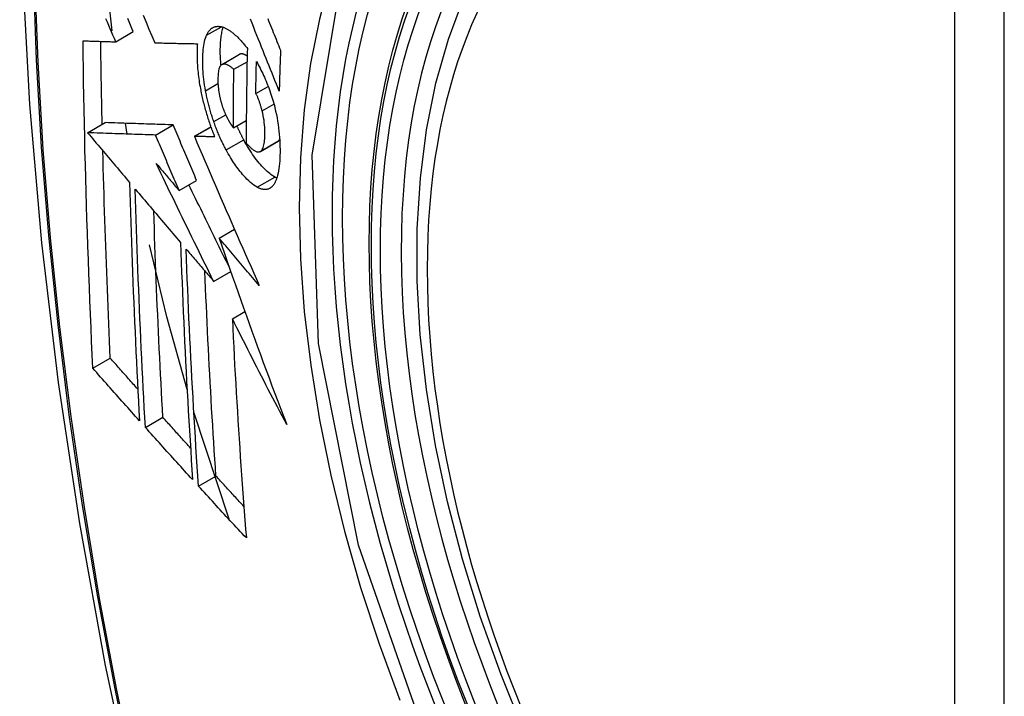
# Model space of a CAD drawing. Header units: inches. Extents: x 18 to 388, y 34 to 188.
# Tile 121 of 159: x 352.733 to 353.063, y 164.759 to 164.985. Entities that reach past the tile are written whole.
import ezdxf

# ---------------------------------------------------------------- set-up
doc = ezdxf.new("R2010")
doc.units = ezdxf.units.IN
doc.header["$MEASUREMENT"] = 0
doc.layers.add('Visible Edges(ANSI)', color=7, linetype='Continuous', lineweight=25)
doc.layers.add('Visible Tangent Edges(ANSI)', color=7, linetype='Continuous', lineweight=25)

msp = doc.modelspace()

# ---------------------------------------------------------------- linework, layer by layer
at = {"layer": 'Visible Edges(ANSI)'}
for p, q in [((352.76406, 164.9817), (352.76175, 165.00385)), ((352.7653, 164.97808), (352.7712, 164.98149)), ((352.7784, 164.97774), (352.77851, 164.97773)), ((352.80083, 164.97044), (352.80673, 164.97385)), ((352.8049, 164.96885), (352.80933, 164.97141)), ((352.81226, 164.96075), (352.81641, 164.96315)), ((352.75587, 164.94759), (352.76177, 164.95099)), ((352.76177, 164.95099), (352.76177, 164.95099)), ((352.76917, 164.94713), (352.76855, 164.95076)), ((352.77868, 164.94681), (352.78457, 164.95022)), ((352.79166, 164.9464), (352.79718, 164.94959)), ((352.80476, 164.94924), (352.80907, 164.95172)), ((352.75588, 164.94759), (352.75587, 164.94759)), ((352.79182, 164.9464), (352.79166, 164.9464)), ((352.81376, 164.94133), (352.81966, 164.94473)), ((352.81966, 164.94473), (352.81971, 164.94476)), ((352.78654, 164.92822), (352.79243, 164.93162)), ((352.8, 164.91228), (352.80511, 164.91524)), ((352.79812, 164.89779), (352.80386, 164.90111)), ((352.80441, 164.8852), (352.80862, 164.88763)), ((352.75763, 164.86865), (352.76349, 164.87204)), ((352.80328, 164.81803), (352.79148, 164.85399)), ((352.77525, 164.84884), (352.7811, 164.85222)), ((352.79305, 164.82916), (352.79889, 164.83253))]:
    msp.add_line(p, q, dxfattribs=at)
at = {"layer": 'Visible Edges(ANSI)', "flags": 128}
for points in [[(352.78715, 165.38019), (352.77431, 165.34214), (352.76325, 165.30296), (352.75395, 165.26272), (352.74639, 165.2215), (352.74055, 165.17936), (352.7364, 165.13636), (352.73393, 165.09257), (352.73311, 165.04804), (352.73392, 165.00284), (352.73635, 164.95704), (352.74037, 164.91068), (352.74597, 164.86385), (352.75311, 164.8166), (352.76179, 164.769), (352.77199, 164.72112), (352.78366, 164.67303)], [(352.90209, 164.74706), (352.89436, 164.76621), (352.8875, 164.78545), (352.88155, 164.80469), (352.87655, 164.82383), (352.87251, 164.84281), (352.86946, 164.86153), (352.86741, 164.87992), (352.86638, 164.8979), (352.86638, 164.91539), (352.86742, 164.93232), (352.8695, 164.94861), (352.87263, 164.9642), (352.87682, 164.97901), (352.88205, 164.99298), (352.88832, 165.00603), (352.89562, 165.01808), (352.90393, 165.02906), (352.91323, 165.0389), (352.92345, 165.0475), (352.93453, 165.05481)], [(352.7653, 164.97808), (352.76484, 164.97918), (352.76437, 164.98028), (352.76391, 164.98138), (352.76344, 164.98248), (352.76297, 164.98358), (352.76251, 164.98468), (352.76204, 164.98578)], [(352.7712, 164.98149), (352.77074, 164.98259), (352.77027, 164.98369), (352.7698, 164.98479), (352.76934, 164.98589)], [(352.7745, 164.98703), (352.77548, 164.98469), (352.77645, 164.98236), (352.77743, 164.98005), (352.7784, 164.97774)], [(352.82012, 164.96153), (352.81964, 164.96272), (352.81916, 164.96392), (352.81867, 164.96513), (352.81819, 164.96634), (352.8177, 164.96755), (352.81721, 164.96877), (352.81672, 164.97), (352.81623, 164.97124), (352.81573, 164.97248), (352.81522, 164.97374), (352.81472, 164.97501), (352.8142, 164.97629), (352.81369, 164.97758), (352.81316, 164.97889), (352.81263, 164.98022), (352.8121, 164.98156), (352.81155, 164.98291), (352.811, 164.98429), (352.81045, 164.98569)], [(352.81625, 164.98586), (352.81657, 164.98508), (352.81688, 164.98431), (352.81719, 164.98353), (352.81751, 164.98276), (352.81782, 164.982), (352.81813, 164.98123), (352.81843, 164.98047), (352.81874, 164.97971), (352.81905, 164.97896), (352.81935, 164.9782), (352.81965, 164.97745), (352.81996, 164.97671), (352.82026, 164.97596), (352.82056, 164.97522)], [(352.79577, 164.98028), (352.79588, 164.9805), (352.79599, 164.98071), (352.7961, 164.98091), (352.79621, 164.98111), (352.79633, 164.9813), (352.79645, 164.98148), (352.79657, 164.98165), (352.7967, 164.98181), (352.79683, 164.98196), (352.79697, 164.98211), (352.7971, 164.98225), (352.79724, 164.98238), (352.79739, 164.9825), (352.79753, 164.98261), (352.79768, 164.98271), (352.79784, 164.98281), (352.79799, 164.98289), (352.79815, 164.98297), (352.79831, 164.98304), (352.79847, 164.9831), (352.79863, 164.98315), (352.7988, 164.98319), (352.79897, 164.98322), (352.79914, 164.98325)], [(352.79914, 164.98325), (352.79933, 164.98326), (352.79951, 164.98327), (352.7997, 164.98327), (352.79989, 164.98326), (352.80007, 164.98325), (352.80026, 164.98322), (352.80046, 164.98319), (352.80065, 164.98316), (352.80084, 164.98311), (352.80104, 164.98306), (352.80124, 164.98299), (352.80143, 164.98293), (352.80163, 164.98285), (352.80183, 164.98277), (352.80204, 164.98268), (352.80224, 164.98258), (352.80244, 164.98247), (352.80265, 164.98236), (352.80286, 164.98224), (352.80306, 164.98212), (352.80327, 164.98199), (352.80348, 164.98185), (352.80369, 164.98171), (352.8039, 164.98155)], [(352.80059, 164.97026), (352.80053, 164.9709), (352.80049, 164.97153), (352.80045, 164.97215), (352.80041, 164.97276), (352.80039, 164.97337), (352.80037, 164.97397), (352.80036, 164.97457), (352.80036, 164.97515), (352.80037, 164.97573), (352.80038, 164.97629), (352.8004, 164.97685), (352.80042, 164.97739), (352.80045, 164.97793), (352.80049, 164.97846), (352.80054, 164.97897), (352.8006, 164.97947), (352.80067, 164.97996), (352.80074, 164.98044), (352.80082, 164.9809), (352.80091, 164.98134), (352.80101, 164.98177), (352.80112, 164.98218), (352.80124, 164.98257), (352.80137, 164.98295)], [(352.79543, 164.96165), (352.79526, 164.96261), (352.7951, 164.96356), (352.79496, 164.9645), (352.79484, 164.96543), (352.79474, 164.96635), (352.79466, 164.96726), (352.79459, 164.96815), (352.79453, 164.96903), (352.79449, 164.9699), (352.79447, 164.97075), (352.79446, 164.97159), (352.79447, 164.97241), (352.79449, 164.9732), (352.79452, 164.97398), (352.79457, 164.97473), (352.79464, 164.97547), (352.79472, 164.97618), (352.79481, 164.97686), (352.79493, 164.97751), (352.79506, 164.97814), (352.79521, 164.97872), (352.79538, 164.97928), (352.79557, 164.9798), (352.79577, 164.98028)], [(352.8039, 164.98155), (352.80413, 164.98138), (352.80436, 164.98121), (352.80459, 164.98103), (352.80482, 164.98084), (352.80505, 164.98064), (352.80528, 164.98044), (352.80551, 164.98024), (352.80574, 164.98003), (352.80597, 164.97981), (352.8062, 164.97958), (352.80643, 164.97935), (352.80666, 164.97912), (352.80689, 164.97888), (352.80712, 164.97863), (352.80735, 164.97838), (352.80758, 164.97812), (352.80781, 164.97786), (352.80804, 164.97759), (352.80827, 164.97731), (352.8085, 164.97703), (352.80873, 164.97675), (352.80897, 164.97646), (352.8092, 164.97616), (352.80943, 164.97586)], [(352.75434, 164.9784), (352.75479, 164.97839), (352.75524, 164.97838), (352.75569, 164.97836), (352.75614, 164.97835), (352.7566, 164.97834), (352.75705, 164.97832), (352.75751, 164.97831), (352.75796, 164.9783), (352.75842, 164.97828), (352.75888, 164.97827), (352.75933, 164.97826), (352.75979, 164.97824), (352.76025, 164.97823), (352.76071, 164.97822), (352.76117, 164.9782), (352.76163, 164.97819), (352.76209, 164.97818), (352.76255, 164.97816), (352.76301, 164.97815), (352.76347, 164.97814), (352.76393, 164.97812), (352.76439, 164.97811), (352.76485, 164.9781), (352.7653, 164.97808)], [(352.75763, 164.86865), (352.75742, 164.87318), (352.75722, 164.87771), (352.75702, 164.88225), (352.75683, 164.88679), (352.75664, 164.89133), (352.75646, 164.89588), (352.75629, 164.90043), (352.75612, 164.90499), (352.75596, 164.90955), (352.7558, 164.91412), (352.75565, 164.91869), (352.75551, 164.92326), (352.75537, 164.92783), (352.75524, 164.9324), (352.75512, 164.93698), (352.755, 164.94156), (352.75489, 164.94614), (352.75479, 164.95073), (352.7547, 164.95532), (352.75461, 164.95993), (352.75453, 164.96454), (352.75446, 164.96915), (352.75439, 164.97378), (352.75434, 164.9784)], [(352.76076, 164.95041), (352.76074, 164.95156), (352.76071, 164.95272), (352.76069, 164.95388), (352.76066, 164.95503), (352.76064, 164.95619), (352.76062, 164.95735), (352.76059, 164.95851), (352.76057, 164.95966), (352.76055, 164.96082), (352.76053, 164.96198), (352.76051, 164.96314), (352.76049, 164.9643), (352.76047, 164.96546), (352.76045, 164.96662), (352.76043, 164.96778), (352.76041, 164.96894), (352.76039, 164.9701), (352.76037, 164.97126), (352.76035, 164.97242), (352.76034, 164.97358), (352.76032, 164.97474), (352.76031, 164.9759), (352.76029, 164.97707), (352.76028, 164.97823)], [(352.77851, 164.97773), (352.77909, 164.97772), (352.77967, 164.97771), (352.78025, 164.97769), (352.78084, 164.97768), (352.78142, 164.97766), (352.78201, 164.97765), (352.7826, 164.97764), (352.78318, 164.97762), (352.78377, 164.97761), (352.78437, 164.9776), (352.78496, 164.97759), (352.78555, 164.97757), (352.78614, 164.97756), (352.78674, 164.97755), (352.78733, 164.97754), (352.78793, 164.97753), (352.78852, 164.97751), (352.78912, 164.9775), (352.78971, 164.97749), (352.79031, 164.97748), (352.7909, 164.97747), (352.7915, 164.97746), (352.79209, 164.97745), (352.79269, 164.97744)], [(352.79269, 164.97744), (352.79265, 164.9769), (352.79262, 164.97635), (352.79259, 164.97579), (352.79258, 164.97522), (352.79256, 164.97464), (352.79256, 164.97406), (352.79256, 164.97346), (352.79257, 164.97286), (352.79258, 164.97225), (352.79261, 164.97163), (352.79264, 164.97101), (352.79267, 164.97038), (352.79271, 164.96974), (352.79277, 164.9691), (352.79282, 164.96845), (352.79289, 164.96779), (352.79296, 164.96713), (352.79304, 164.96647), (352.79313, 164.9658), (352.79323, 164.96513), (352.79333, 164.96445), (352.79344, 164.96377), (352.79356, 164.96309), (352.79369, 164.9624)], [(352.80943, 164.97586), (352.8094, 164.97453), (352.80937, 164.9732), (352.80934, 164.97187), (352.80931, 164.97054), (352.80929, 164.96921), (352.80926, 164.96788), (352.80924, 164.96656), (352.80922, 164.96523), (352.8092, 164.9639), (352.80918, 164.96258), (352.80916, 164.96125), (352.80914, 164.95993), (352.80913, 164.95861), (352.80911, 164.95729), (352.8091, 164.95596), (352.80909, 164.95464), (352.80908, 164.95332), (352.80907, 164.952), (352.80906, 164.95068), (352.80905, 164.94936), (352.80905, 164.94805), (352.80905, 164.94673), (352.80904, 164.94541), (352.80904, 164.9441)], [(352.80685, 164.97391), (352.80684, 164.97391), (352.80684, 164.9739), (352.80683, 164.9739), (352.80683, 164.9739), (352.80682, 164.9739), (352.80682, 164.9739), (352.80681, 164.97389), (352.80681, 164.97389), (352.8068, 164.97389), (352.8068, 164.97389), (352.80679, 164.97388), (352.80679, 164.97388), (352.80678, 164.97388), (352.80678, 164.97388), (352.80677, 164.97387), (352.80677, 164.97387), (352.80676, 164.97387), (352.80676, 164.97386), (352.80675, 164.97386), (352.80675, 164.97386), (352.80674, 164.97386), (352.80674, 164.97385), (352.80673, 164.97385), (352.80673, 164.97385)], [(352.80937, 164.97333), (352.80926, 164.9734), (352.80914, 164.97347), (352.80903, 164.97353), (352.80892, 164.97359), (352.80881, 164.97365), (352.8087, 164.9737), (352.80859, 164.97375), (352.80848, 164.9738), (352.80837, 164.97384), (352.80826, 164.97388), (352.80815, 164.97391), (352.80804, 164.97394), (352.80794, 164.97397), (352.80783, 164.97399), (352.80773, 164.97401), (352.80762, 164.97402), (352.80752, 164.97402), (352.80742, 164.97403), (352.80732, 164.97402), (352.80722, 164.97401), (352.80713, 164.97399), (352.80703, 164.97397), (352.80694, 164.97394), (352.80685, 164.97391)], [(352.82056, 164.97522), (352.82053, 164.97465), (352.82051, 164.97408), (352.82049, 164.97351), (352.82047, 164.97294), (352.82045, 164.97237), (352.82043, 164.97179), (352.82041, 164.97122), (352.82039, 164.97065), (352.82037, 164.97008), (352.82036, 164.96951), (352.82034, 164.96894), (352.82032, 164.96837), (352.8203, 164.9678), (352.82028, 164.96723), (352.82026, 164.96666), (352.82025, 164.96609), (352.82023, 164.96552), (352.82021, 164.96494), (352.8202, 164.96437), (352.82018, 164.9638), (352.82016, 164.96323), (352.82015, 164.96266), (352.82013, 164.9621), (352.82012, 164.96153)], [(352.80095, 164.9705), (352.80075, 164.97039), (352.80057, 164.97024), (352.8004, 164.97004), (352.80024, 164.96979), (352.80011, 164.96951), (352.79999, 164.9692), (352.79989, 164.96885), (352.7998, 164.96847), (352.79973, 164.96806), (352.79967, 164.96762), (352.79963, 164.96717), (352.79959, 164.9667), (352.79957, 164.96622), (352.79956, 164.96573), (352.79956, 164.96521), (352.79956, 164.96468), (352.79958, 164.96414), (352.79961, 164.96359), (352.79965, 164.96303), (352.79971, 164.96245), (352.79977, 164.96187), (352.79986, 164.96127), (352.79996, 164.96067), (352.80008, 164.96007)], [(352.8049, 164.96885), (352.80472, 164.969), (352.80455, 164.96915), (352.80437, 164.96929), (352.8042, 164.96942), (352.80402, 164.96955), (352.80385, 164.96968), (352.80367, 164.9698), (352.8035, 164.96991), (352.80332, 164.97002), (352.80315, 164.97012), (352.80298, 164.97021), (352.80281, 164.97029), (352.80264, 164.97037), (352.80248, 164.97043), (352.80231, 164.97049), (352.80215, 164.97054), (352.80199, 164.97058), (352.80183, 164.9706), (352.80168, 164.97062), (352.80153, 164.97062), (352.80138, 164.97061), (352.80123, 164.97059), (352.80109, 164.97055), (352.80095, 164.9705)], [(352.81226, 164.96075), (352.81226, 164.9612), (352.81227, 164.96164), (352.81228, 164.96209), (352.81229, 164.96253), (352.8123, 164.96298), (352.8123, 164.96343), (352.81231, 164.96387), (352.81232, 164.96432), (352.81233, 164.96476), (352.81234, 164.96521), (352.81235, 164.96565), (352.81236, 164.9661), (352.81236, 164.96654), (352.81237, 164.96699), (352.81238, 164.96744), (352.81239, 164.96788), (352.8124, 164.96833), (352.81241, 164.96877), (352.81242, 164.96922), (352.81243, 164.96966), (352.81244, 164.97011), (352.81245, 164.97056), (352.81246, 164.971), (352.81247, 164.97145)], [(352.81247, 164.97145), (352.81278, 164.9709), (352.81308, 164.97034), (352.81338, 164.96977), (352.81368, 164.96919), (352.81398, 164.96861), (352.81428, 164.96801), (352.81457, 164.96741), (352.81486, 164.96679), (352.81514, 164.96617), (352.81542, 164.96554), (352.8157, 164.9649), (352.81597, 164.96426), (352.81623, 164.9636), (352.81649, 164.96294), (352.81675, 164.96227), (352.81699, 164.9616), (352.81723, 164.96091), (352.81746, 164.96023), (352.81768, 164.95953), (352.8179, 164.95884), (352.8181, 164.95813), (352.8183, 164.95742), (352.81848, 164.95671), (352.81866, 164.95599)], [(352.80476, 164.94924), (352.80476, 164.95005), (352.80476, 164.95087), (352.80476, 164.95168), (352.80476, 164.9525), (352.80477, 164.95331), (352.80477, 164.95413), (352.80477, 164.95494), (352.80478, 164.95576), (352.80478, 164.95658), (352.80478, 164.95739), (352.80479, 164.95821), (352.80479, 164.95903), (352.8048, 164.95984), (352.80481, 164.96066), (352.80481, 164.96148), (352.80482, 164.9623), (352.80483, 164.96312), (352.80484, 164.96393), (352.80485, 164.96475), (352.80486, 164.96557), (352.80487, 164.96639), (352.80488, 164.96721), (352.80489, 164.96803), (352.8049, 164.96885)], [(352.79369, 164.9624), (352.79378, 164.9619), (352.79388, 164.9614), (352.79398, 164.9609), (352.79409, 164.9604), (352.7942, 164.9599), (352.79431, 164.9594), (352.79442, 164.9589), (352.79454, 164.9584), (352.79466, 164.9579), (352.79479, 164.95739), (352.79492, 164.95689), (352.79505, 164.95639), (352.79519, 164.95589), (352.79532, 164.95539), (352.79547, 164.95489), (352.79561, 164.95439), (352.79576, 164.95389), (352.79591, 164.9534), (352.79606, 164.9529), (352.79622, 164.95241), (352.79638, 164.95192), (352.79654, 164.95143), (352.7967, 164.95094), (352.79687, 164.95046)], [(352.79818, 164.95131), (352.79803, 164.95173), (352.79789, 164.95216), (352.79775, 164.95258), (352.79761, 164.95301), (352.79748, 164.95343), (352.79735, 164.95386), (352.79722, 164.95429), (352.79709, 164.95472), (352.79696, 164.95515), (352.79684, 164.95558), (352.79672, 164.95602), (352.79661, 164.95645), (352.79649, 164.95689), (352.79638, 164.95732), (352.79627, 164.95775), (352.79617, 164.95819), (352.79607, 164.95862), (352.79597, 164.95905), (352.79587, 164.95949), (352.79578, 164.95992), (352.79569, 164.96035), (352.7956, 164.96079), (352.79551, 164.96122), (352.79543, 164.96165)], [(352.80008, 164.96007), (352.80012, 164.95987), (352.80017, 164.95967), (352.80021, 164.95947), (352.80026, 164.95927), (352.8003, 164.95907), (352.80035, 164.95888), (352.8004, 164.95868), (352.80045, 164.95848), (352.8005, 164.95828), (352.80056, 164.95809), (352.80061, 164.95789), (352.80067, 164.95769), (352.80072, 164.95749), (352.80078, 164.9573), (352.80084, 164.9571), (352.8009, 164.95691), (352.80096, 164.95672), (352.80103, 164.95652), (352.80109, 164.95633), (352.80115, 164.95614), (352.80122, 164.95595), (352.80129, 164.95576), (352.80136, 164.95558), (352.80143, 164.95539)], [(352.81438, 164.95492), (352.81431, 164.95518), (352.81424, 164.95544), (352.81417, 164.9557), (352.8141, 164.95597), (352.81402, 164.95623), (352.81395, 164.95649), (352.81387, 164.95675), (352.81379, 164.95701), (352.81371, 164.95727), (352.81363, 164.95753), (352.81354, 164.95779), (352.81345, 164.95804), (352.81336, 164.95829), (352.81327, 164.95853), (352.81318, 164.95878), (352.81309, 164.95902), (352.81299, 164.95925), (352.81289, 164.95948), (352.81279, 164.95971), (352.81269, 164.95993), (352.81258, 164.96014), (352.81248, 164.96035), (352.81237, 164.96056), (352.81226, 164.96075)], [(352.81866, 164.95599), (352.81892, 164.95486), (352.81916, 164.95373), (352.81937, 164.9526), (352.81957, 164.95148), (352.81974, 164.95036), (352.81989, 164.94925), (352.82002, 164.94816), (352.82012, 164.94708), (352.82021, 164.94602), (352.82028, 164.94498), (352.82033, 164.94395), (352.82036, 164.94294), (352.82038, 164.94194), (352.82038, 164.94097), (352.82036, 164.94001), (352.82033, 164.93908), (352.82028, 164.93817), (352.82021, 164.93728), (352.82013, 164.93643), (352.82002, 164.93561), (352.8199, 164.93482), (352.81975, 164.93408), (352.81958, 164.93337), (352.8194, 164.9327)], [(352.80143, 164.95539), (352.80149, 164.95522), (352.80156, 164.95505), (352.80163, 164.95489), (352.80169, 164.95472), (352.80176, 164.95456), (352.80183, 164.9544), (352.80189, 164.95424), (352.80196, 164.95408), (352.80203, 164.95392), (352.8021, 164.95376), (352.80217, 164.95361), (352.80224, 164.95345), (352.80232, 164.9533), (352.80239, 164.95315), (352.80246, 164.953), (352.80253, 164.95285), (352.80261, 164.95271), (352.80268, 164.95256), (352.80276, 164.95242), (352.80283, 164.95228), (352.80291, 164.95214), (352.80299, 164.952), (352.80306, 164.95186), (352.80314, 164.95173)], [(352.81381, 164.94135), (352.81403, 164.94153), (352.81424, 164.94175), (352.81442, 164.94202), (352.81459, 164.94234), (352.81474, 164.9427), (352.81487, 164.94311), (352.81498, 164.94354), (352.81507, 164.94402), (352.81515, 164.94452), (352.81521, 164.94505), (352.81526, 164.9456), (352.8153, 164.94617), (352.81532, 164.94675), (352.81533, 164.94738), (352.81533, 164.94807), (352.81531, 164.94877), (352.81527, 164.9495), (352.81521, 164.95024), (352.81512, 164.951), (352.81502, 164.95177), (352.81489, 164.95255), (352.81474, 164.95333), (352.81457, 164.95412), (352.81438, 164.95492)], [(352.78457, 164.95022), (352.78369, 164.95025), (352.78281, 164.95028), (352.78192, 164.95031), (352.78104, 164.95033), (352.78015, 164.95036), (352.77925, 164.95039), (352.77836, 164.95042), (352.77745, 164.95045), (352.77655, 164.95048), (352.77563, 164.95052), (352.77471, 164.95055), (352.77378, 164.95058), (352.77284, 164.95061), (352.7719, 164.95064), (352.77094, 164.95067), (352.76997, 164.95071), (352.76899, 164.95074), (352.768, 164.95077), (352.767, 164.95081), (352.76598, 164.95084), (352.76495, 164.95088), (352.7639, 164.95091), (352.76284, 164.95095), (352.76177, 164.95099)], [(352.79243, 164.93162), (352.7921, 164.9324), (352.79178, 164.93317), (352.79145, 164.93395), (352.79112, 164.93472), (352.79079, 164.9355), (352.79046, 164.93627), (352.79013, 164.93705), (352.7898, 164.93782), (352.78947, 164.9386), (352.78915, 164.93937), (352.78882, 164.94015), (352.78849, 164.94092), (352.78816, 164.9417), (352.78783, 164.94247), (352.78751, 164.94325), (352.78718, 164.94402), (352.78685, 164.9448), (352.78653, 164.94557), (352.7862, 164.94635), (352.78588, 164.94712), (352.78555, 164.9479), (352.78522, 164.94867), (352.7849, 164.94944), (352.78457, 164.95022)], [(352.79687, 164.95046), (352.79694, 164.95028), (352.797, 164.95009), (352.79706, 164.94991), (352.79713, 164.94973), (352.79719, 164.94955), (352.79726, 164.94937), (352.79732, 164.94919), (352.79739, 164.94901), (352.79746, 164.94883), (352.79752, 164.94866), (352.79759, 164.94848), (352.79766, 164.9483), (352.79772, 164.94812), (352.79779, 164.94795), (352.79786, 164.94777), (352.79793, 164.9476), (352.798, 164.94742), (352.79807, 164.94724), (352.79814, 164.94707), (352.79821, 164.9469), (352.79828, 164.94672), (352.79835, 164.94655), (352.79842, 164.94638), (352.79849, 164.9462)], [(352.80232, 164.94182), (352.80213, 164.94218), (352.80194, 164.94254), (352.80175, 164.94291), (352.80156, 164.94328), (352.80138, 164.94365), (352.80119, 164.94402), (352.80101, 164.9444), (352.80083, 164.94478), (352.80065, 164.94516), (352.80048, 164.94555), (352.8003, 164.94594), (352.80013, 164.94633), (352.79995, 164.94673), (352.79978, 164.94713), (352.79961, 164.94753), (352.79945, 164.94794), (352.79928, 164.94835), (352.79912, 164.94876), (352.79896, 164.94918), (352.7988, 164.9496), (352.79864, 164.95002), (352.79848, 164.95045), (352.79833, 164.95088), (352.79818, 164.95131)], [(352.80314, 164.95173), (352.80321, 164.95162), (352.80327, 164.95151), (352.80334, 164.95139), (352.8034, 164.95128), (352.80347, 164.95117), (352.80354, 164.95106), (352.8036, 164.95095), (352.80367, 164.95084), (352.80374, 164.95074), (352.80381, 164.95063), (352.80387, 164.95052), (352.80394, 164.95041), (352.80401, 164.95031), (352.80408, 164.9502), (352.80415, 164.9501), (352.80422, 164.95), (352.80428, 164.9499), (352.80435, 164.9498), (352.80442, 164.9497), (352.80449, 164.94961), (352.80456, 164.94951), (352.80462, 164.94942), (352.80469, 164.94933), (352.80476, 164.94924)], [(352.80822, 164.94523), (352.80812, 164.94542), (352.80802, 164.9456), (352.80792, 164.94579), (352.80782, 164.94598), (352.80772, 164.94617), (352.80763, 164.94636), (352.80753, 164.94655), (352.80743, 164.94674), (352.80734, 164.94693), (352.80724, 164.94713), (352.80715, 164.94732), (352.80705, 164.94751), (352.80696, 164.94771), (352.80686, 164.94791), (352.80677, 164.9481), (352.80668, 164.9483), (352.80658, 164.9485), (352.80649, 164.9487), (352.8064, 164.9489), (352.80631, 164.94911), (352.80622, 164.94931), (352.80612, 164.94951), (352.80603, 164.94972), (352.80594, 164.94992)], [(352.75587, 164.94759), (352.75646, 164.94689), (352.75704, 164.9462), (352.75763, 164.94551), (352.75821, 164.94481), (352.7588, 164.94412), (352.75939, 164.94343), (352.75997, 164.94273), (352.76056, 164.94204), (352.76115, 164.94134), (352.76173, 164.94065), (352.76232, 164.93995), (352.76291, 164.93926), (352.7635, 164.93856), (352.76408, 164.93787), (352.76467, 164.93717), (352.76526, 164.93648), (352.76585, 164.93578), (352.76643, 164.93509), (352.76702, 164.9344), (352.76761, 164.9337), (352.7682, 164.93301), (352.76878, 164.93231), (352.76937, 164.93162), (352.76996, 164.93093)], [(352.77868, 164.94681), (352.7778, 164.94684), (352.77691, 164.94687), (352.77603, 164.9469), (352.77514, 164.94693), (352.77425, 164.94696), (352.77336, 164.94699), (352.77246, 164.94702), (352.77156, 164.94705), (352.77065, 164.94708), (352.76974, 164.94711), (352.76881, 164.94714), (352.76788, 164.94718), (352.76695, 164.94721), (352.766, 164.94724), (352.76504, 164.94727), (352.76408, 164.94731), (352.7631, 164.94734), (352.76211, 164.94737), (352.7611, 164.94741), (352.76009, 164.94744), (352.75906, 164.94748), (352.75801, 164.94751), (352.75695, 164.94755), (352.75588, 164.94759)], [(352.78654, 164.92822), (352.78621, 164.929), (352.78588, 164.92977), (352.78555, 164.93054), (352.78522, 164.93132), (352.78489, 164.93209), (352.78457, 164.93287), (352.78424, 164.93364), (352.78391, 164.93442), (352.78358, 164.93519), (352.78325, 164.93597), (352.78292, 164.93674), (352.7826, 164.93752), (352.78227, 164.93829), (352.78194, 164.93907), (352.78161, 164.93984), (352.78129, 164.94062), (352.78096, 164.94139), (352.78063, 164.94217), (352.78031, 164.94294), (352.77998, 164.94372), (352.77965, 164.94449), (352.77933, 164.94527), (352.779, 164.94604), (352.77868, 164.94681)], [(352.79166, 164.9464), (352.79253, 164.94436), (352.79341, 164.94231), (352.79429, 164.94026), (352.79517, 164.93819), (352.79606, 164.93612), (352.79695, 164.93405), (352.79785, 164.93197), (352.79875, 164.92988), (352.79965, 164.9278), (352.80056, 164.9257), (352.80146, 164.92361), (352.80238, 164.92151), (352.80329, 164.91942), (352.8042, 164.91732), (352.80512, 164.91522), (352.80604, 164.91312), (352.80696, 164.91102), (352.80788, 164.90892), (352.80881, 164.90683), (352.80973, 164.90473), (352.81066, 164.90264), (352.81158, 164.90056), (352.81251, 164.89848), (352.81344, 164.8964)], [(352.79849, 164.9462), (352.79821, 164.94621), (352.79793, 164.94622), (352.79765, 164.94623), (352.79737, 164.94623), (352.7971, 164.94624), (352.79682, 164.94625), (352.79654, 164.94626), (352.79626, 164.94627), (352.79598, 164.94627), (352.7957, 164.94628), (352.79542, 164.94629), (352.79515, 164.9463), (352.79487, 164.94631), (352.79459, 164.94632), (352.79431, 164.94632), (352.79403, 164.94633), (352.79376, 164.94634), (352.79348, 164.94635), (352.7932, 164.94636), (352.79293, 164.94637), (352.79265, 164.94637), (352.79237, 164.94638), (352.7921, 164.94639), (352.79182, 164.9464)], [(352.8186, 164.93275), (352.81818, 164.93299), (352.81776, 164.93326), (352.81733, 164.93357), (352.81691, 164.9339), (352.81647, 164.93426), (352.81604, 164.93464), (352.8156, 164.93505), (352.81516, 164.93548), (352.81472, 164.93594), (352.81428, 164.93642), (352.81384, 164.93692), (352.8134, 164.93744), (352.81295, 164.93798), (352.81252, 164.93854), (352.81208, 164.93911), (352.81164, 164.9397), (352.81121, 164.94032), (352.81077, 164.94096), (352.81034, 164.94162), (352.80991, 164.9423), (352.80948, 164.943), (352.80906, 164.94372), (352.80864, 164.94447), (352.80822, 164.94523)], [(352.80904, 164.9441), (352.80926, 164.94386), (352.80947, 164.94363), (352.80968, 164.94341), (352.8099, 164.94319), (352.81011, 164.94298), (352.81032, 164.94277), (352.81054, 164.94258), (352.81075, 164.94239), (352.81096, 164.94222), (352.81116, 164.94205), (352.81137, 164.9419), (352.81158, 164.94175), (352.81178, 164.94162), (352.81199, 164.94151), (352.81219, 164.94141), (352.81239, 164.94132), (352.81258, 164.94125), (352.81277, 164.9412), (352.81296, 164.94117), (352.81314, 164.94116), (352.81332, 164.94117), (352.81349, 164.94121), (352.81365, 164.94127), (352.81381, 164.94135)], [(352.81971, 164.94476), (352.81973, 164.94478), (352.81976, 164.94479), (352.81978, 164.94481), (352.81981, 164.94483), (352.81983, 164.94485), (352.81986, 164.94487), (352.81988, 164.94489), (352.8199, 164.94491), (352.81993, 164.94493), (352.81995, 164.94495), (352.81998, 164.94498), (352.82, 164.945), (352.82002, 164.94502), (352.82004, 164.94505), (352.82007, 164.94507), (352.82009, 164.9451), (352.82011, 164.94513), (352.82013, 164.94515), (352.82015, 164.94518), (352.82018, 164.94521), (352.8202, 164.94524), (352.82022, 164.94527), (352.82024, 164.9453), (352.82026, 164.94533)], [(352.76349, 164.87204), (352.76336, 164.87492), (352.76323, 164.87779), (352.7631, 164.88067), (352.76298, 164.88356), (352.76286, 164.88644), (352.76273, 164.88932), (352.76262, 164.89221), (352.7625, 164.89509), (352.76239, 164.89798), (352.76227, 164.90087), (352.76216, 164.90376), (352.76206, 164.90665), (352.76195, 164.90955), (352.76185, 164.91245), (352.76175, 164.91535), (352.76166, 164.91825), (352.76156, 164.92115), (352.76147, 164.92406), (352.76138, 164.92696), (352.76129, 164.92988), (352.76121, 164.93279), (352.76113, 164.93571), (352.76105, 164.93862), (352.76097, 164.94155)], [(352.8127, 164.92934), (352.81215, 164.92967), (352.81159, 164.93005), (352.81102, 164.93048), (352.81045, 164.93096), (352.80987, 164.93148), (352.80931, 164.93203), (352.80878, 164.93258), (352.80828, 164.93313), (352.80783, 164.93365), (352.80742, 164.93413), (352.80704, 164.93459), (352.80667, 164.93506), (352.8063, 164.93554), (352.80593, 164.93604), (352.80556, 164.93655), (352.8052, 164.93708), (352.80483, 164.93762), (352.80447, 164.93817), (352.80411, 164.93874), (352.80374, 164.93933), (352.80339, 164.93993), (352.80303, 164.94054), (352.80267, 164.94118), (352.80232, 164.94182)], [(352.79812, 164.89779), (352.79731, 164.89944), (352.7965, 164.90108), (352.79568, 164.90273), (352.79487, 164.90438), (352.79406, 164.90603), (352.79325, 164.90768), (352.79244, 164.90933), (352.79163, 164.91098), (352.79082, 164.91264), (352.79001, 164.91429), (352.78921, 164.91594), (352.7884, 164.9176), (352.7876, 164.91925), (352.7868, 164.9209), (352.78599, 164.92255), (352.78519, 164.9242), (352.7844, 164.92585), (352.7836, 164.9275), (352.78281, 164.92915), (352.78201, 164.93079), (352.78122, 164.93243), (352.78043, 164.93407), (352.77965, 164.93571), (352.77886, 164.93734)], [(352.77886, 164.93734), (352.77918, 164.93696), (352.7795, 164.93658), (352.77982, 164.9362), (352.78014, 164.93582), (352.78046, 164.93544), (352.78078, 164.93506), (352.7811, 164.93468), (352.78142, 164.9343), (352.78174, 164.93392), (352.78206, 164.93354), (352.78238, 164.93316), (352.7827, 164.93278), (352.78302, 164.9324), (352.78334, 164.93202), (352.78366, 164.93164), (352.78398, 164.93126), (352.7843, 164.93088), (352.78462, 164.9305), (352.78494, 164.93012), (352.78526, 164.92974), (352.78558, 164.92936), (352.7859, 164.92898), (352.78622, 164.9286), (352.78654, 164.92822)], [(352.76996, 164.93093), (352.77005, 164.92757), (352.77014, 164.92422), (352.77024, 164.92087), (352.77035, 164.91752), (352.77046, 164.91418), (352.77057, 164.91084), (352.77069, 164.90749), (352.77081, 164.90415), (352.77093, 164.90081), (352.77106, 164.89748), (352.7712, 164.89414), (352.77133, 164.89081), (352.77148, 164.88748), (352.77162, 164.88416), (352.77177, 164.88084), (352.77192, 164.87752), (352.77208, 164.8742), (352.77224, 164.87089), (352.7724, 164.86757), (352.77257, 164.86426), (352.77274, 164.86096), (352.77291, 164.85765), (352.77309, 164.85435), (352.77327, 164.85105)], [(352.80342, 164.90239), (352.80285, 164.90354), (352.80228, 164.90469), (352.80171, 164.90585), (352.80114, 164.907), (352.80057, 164.90816), (352.8, 164.90931), (352.79944, 164.91047), (352.79887, 164.91162), (352.7983, 164.91278), (352.79773, 164.91394), (352.79717, 164.9151), (352.7966, 164.91626), (352.79604, 164.91741), (352.79547, 164.91857), (352.79491, 164.91973), (352.79435, 164.92089), (352.79378, 164.92205), (352.79322, 164.9232), (352.79266, 164.92436), (352.7921, 164.92552), (352.79154, 164.92667), (352.79098, 164.92783), (352.79042, 164.92898), (352.78986, 164.93014)], [(352.8194, 164.9327), (352.81932, 164.93246), (352.81924, 164.93222), (352.81916, 164.93199), (352.81907, 164.93177), (352.81899, 164.93156), (352.81889, 164.93135), (352.8188, 164.93115), (352.8187, 164.93095), (352.81861, 164.93077), (352.8185, 164.93058), (352.8184, 164.93041), (352.81829, 164.93024), (352.81818, 164.93009), (352.81806, 164.92993), (352.81795, 164.92979), (352.81783, 164.92966), (352.8177, 164.92953), (352.81758, 164.92941), (352.81745, 164.9293), (352.81732, 164.92919), (352.81718, 164.9291), (352.81705, 164.92901), (352.81691, 164.92893), (352.81677, 164.92886)], [(352.8193, 164.9324), (352.81927, 164.93242), (352.81924, 164.93243), (352.81922, 164.93244), (352.81919, 164.93246), (352.81916, 164.93247), (352.81913, 164.93248), (352.8191, 164.9325), (352.81907, 164.93251), (352.81904, 164.93252), (352.81901, 164.93254), (352.81898, 164.93255), (352.81895, 164.93257), (352.81892, 164.93258), (352.8189, 164.93259), (352.81887, 164.93261), (352.81884, 164.93262), (352.81881, 164.93264), (352.81878, 164.93265), (352.81875, 164.93267), (352.81872, 164.93268), (352.81869, 164.9327), (352.81866, 164.93272), (352.81863, 164.93273), (352.8186, 164.93275)], [(352.77187, 164.92867), (352.77249, 164.92793), (352.77312, 164.92719), (352.77375, 164.92644), (352.77438, 164.9257), (352.77501, 164.92496), (352.77565, 164.92421), (352.77628, 164.92347), (352.77691, 164.92272), (352.77754, 164.92198), (352.77817, 164.92123), (352.77881, 164.92049), (352.77944, 164.91974), (352.78007, 164.91899), (352.7807, 164.91825), (352.78134, 164.9175), (352.78197, 164.91676), (352.7826, 164.91601), (352.78324, 164.91527), (352.78387, 164.91452), (352.7845, 164.91378), (352.78514, 164.91303), (352.78577, 164.91229), (352.7864, 164.91154), (352.78704, 164.9108)], [(352.77525, 164.84884), (352.77506, 164.85214), (352.77488, 164.85543), (352.77471, 164.85873), (352.77454, 164.86203), (352.77437, 164.86534), (352.7742, 164.86865), (352.77404, 164.87196), (352.77388, 164.87527), (352.77372, 164.87859), (352.77357, 164.88191), (352.77342, 164.88523), (352.77328, 164.88856), (352.77314, 164.89188), (352.773, 164.89521), (352.77287, 164.89855), (352.77274, 164.90189), (352.77261, 164.90523), (352.77249, 164.90857), (352.77238, 164.91191), (352.77227, 164.91526), (352.77216, 164.91861), (352.77206, 164.92196), (352.77196, 164.92532), (352.77187, 164.92867)], [(352.81677, 164.92886), (352.81662, 164.92879), (352.81647, 164.92873), (352.81632, 164.92868), (352.81616, 164.92864), (352.816, 164.9286), (352.81584, 164.92858), (352.81568, 164.92856), (352.81552, 164.92855), (352.81536, 164.92854), (352.81519, 164.92855), (352.81502, 164.92856), (352.81486, 164.92858), (352.81468, 164.9286), (352.81451, 164.92864), (352.81434, 164.92868), (352.81416, 164.92872), (352.81398, 164.92878), (352.81381, 164.92884), (352.81363, 164.92891), (352.81344, 164.92898), (352.81326, 164.92906), (352.81308, 164.92915), (352.81289, 164.92924), (352.8127, 164.92934)], [(352.7811, 164.85222), (352.78094, 164.85508), (352.78079, 164.85794), (352.78064, 164.8608), (352.78049, 164.86367), (352.78034, 164.86653), (352.78019, 164.8694), (352.78005, 164.87227), (352.77991, 164.87514), (352.77977, 164.87802), (352.77964, 164.88089), (352.77951, 164.88377), (352.77938, 164.88665), (352.77925, 164.88953), (352.77913, 164.89242), (352.77901, 164.8953), (352.77889, 164.89819), (352.77878, 164.90108), (352.77867, 164.90397), (352.77856, 164.90687), (352.77845, 164.90977), (352.77835, 164.91266), (352.77825, 164.91556), (352.77816, 164.91846), (352.77806, 164.92136)], [(352.78922, 164.86156), (352.78249, 164.88588), (352.7766, 164.91008)], [(352.78704, 164.9108), (352.78715, 164.90746), (352.78727, 164.90412), (352.78739, 164.90079), (352.78752, 164.89746), (352.78765, 164.89414), (352.78779, 164.89081), (352.78793, 164.88749), (352.78808, 164.88416), (352.78824, 164.88084), (352.7884, 164.87752), (352.78856, 164.8742), (352.78873, 164.87089), (352.7889, 164.86758), (352.78908, 164.86427), (352.78926, 164.86096), (352.78944, 164.85765), (352.78963, 164.85435), (352.78983, 164.85105), (352.79002, 164.84776), (352.79022, 164.84447), (352.79043, 164.84118), (352.79063, 164.83789), (352.79084, 164.83461), (352.79106, 164.83134)], [(352.81344, 164.8964), (352.81288, 164.89706), (352.81232, 164.89772), (352.81176, 164.89838), (352.8112, 164.89904), (352.81063, 164.89971), (352.81007, 164.90037), (352.80951, 164.90103), (352.80895, 164.90169), (352.80839, 164.90236), (352.80783, 164.90302), (352.80727, 164.90368), (352.80671, 164.90435), (352.80615, 164.90501), (352.80559, 164.90567), (352.80503, 164.90633), (352.80446, 164.907), (352.80391, 164.90766), (352.80335, 164.90832), (352.80279, 164.90898), (352.80223, 164.90964), (352.80167, 164.9103), (352.80111, 164.91096), (352.80055, 164.91162), (352.8, 164.91228)], [(352.8, 164.91228), (352.80089, 164.90968), (352.80179, 164.90708), (352.80269, 164.90448), (352.80359, 164.90188), (352.8045, 164.89928), (352.80541, 164.89667), (352.80633, 164.89407), (352.80725, 164.89146), (352.80818, 164.88886), (352.80911, 164.88625), (352.81004, 164.88364), (352.81098, 164.88104), (352.81192, 164.87843), (352.81287, 164.87582), (352.81383, 164.87322), (352.81478, 164.87061), (352.81575, 164.86801), (352.81671, 164.8654), (352.81769, 164.8628), (352.81866, 164.8602), (352.81964, 164.85759), (352.82063, 164.85499), (352.82162, 164.8524), (352.82262, 164.8498)], [(352.79305, 164.82916), (352.79283, 164.83244), (352.79261, 164.83572), (352.7924, 164.83901), (352.79219, 164.8423), (352.79199, 164.8456), (352.79179, 164.84889), (352.79159, 164.85219), (352.7914, 164.85549), (352.79121, 164.8588), (352.79102, 164.8621), (352.79084, 164.86541), (352.79067, 164.86872), (352.79049, 164.87203), (352.79033, 164.87534), (352.79017, 164.87865), (352.79001, 164.88196), (352.78986, 164.88528), (352.78971, 164.8886), (352.78957, 164.89192), (352.78943, 164.89524), (352.7893, 164.89856), (352.78917, 164.90189), (352.78905, 164.90523), (352.78894, 164.90857)], [(352.78894, 164.90857), (352.78932, 164.90812), (352.7897, 164.90767), (352.79008, 164.90722), (352.79046, 164.90677), (352.79085, 164.90632), (352.79123, 164.90587), (352.79161, 164.90543), (352.79199, 164.90498), (352.79238, 164.90453), (352.79276, 164.90408), (352.79314, 164.90363), (352.79352, 164.90318), (352.79391, 164.90273), (352.79429, 164.90228), (352.79467, 164.90183), (352.79506, 164.90138), (352.79544, 164.90094), (352.79582, 164.90049), (352.79621, 164.90004), (352.79659, 164.89959), (352.79697, 164.89914), (352.79736, 164.89869), (352.79774, 164.89824), (352.79812, 164.89779)], [(352.79889, 164.83253), (352.7987, 164.83536), (352.79852, 164.8382), (352.79834, 164.84104), (352.79816, 164.84389), (352.79798, 164.84673), (352.79781, 164.84958), (352.79763, 164.85243), (352.79746, 164.85529), (352.7973, 164.85814), (352.79714, 164.861), (352.79698, 164.86386), (352.79682, 164.86673), (352.79667, 164.86959), (352.79652, 164.87246), (352.79637, 164.87533), (352.79622, 164.8782), (352.79608, 164.88107), (352.79595, 164.88394), (352.79582, 164.88682), (352.79569, 164.88969), (352.79556, 164.89257), (352.79544, 164.89545), (352.79532, 164.89833), (352.79521, 164.90121)], [(352.82262, 164.8498), (352.82184, 164.85127), (352.82107, 164.85274), (352.82029, 164.85421), (352.81952, 164.85569), (352.81875, 164.85716), (352.81798, 164.85864), (352.81721, 164.86012), (352.81645, 164.86159), (352.81568, 164.86307), (352.81492, 164.86455), (352.81415, 164.86602), (352.81339, 164.8675), (352.81264, 164.86898), (352.81188, 164.87046), (352.81112, 164.87193), (352.81037, 164.87341), (352.80962, 164.87489), (352.80887, 164.87636), (352.80812, 164.87784), (352.80737, 164.87931), (352.80663, 164.88079), (352.80588, 164.88226), (352.80514, 164.88373), (352.80441, 164.8852)], [(352.80441, 164.8852), (352.80455, 164.88209), (352.8047, 164.87899), (352.80485, 164.87588), (352.80501, 164.87278), (352.80517, 164.86969), (352.80534, 164.86659), (352.80552, 164.8635), (352.80569, 164.86042), (352.80588, 164.85734), (352.80607, 164.85426), (352.80626, 164.85118), (352.80646, 164.84812), (352.80666, 164.84505), (352.80686, 164.842), (352.80707, 164.83894), (352.80728, 164.8359), (352.8075, 164.83286), (352.80772, 164.82983), (352.80794, 164.8268), (352.80816, 164.82378), (352.80839, 164.82077), (352.80862, 164.81777), (352.80885, 164.81477), (352.80909, 164.81179)], [(352.7727, 164.86163), (352.77232, 164.86207), (352.77193, 164.8625), (352.77155, 164.86294), (352.77116, 164.86337), (352.77078, 164.8638), (352.77039, 164.86424), (352.77001, 164.86467), (352.76962, 164.8651), (352.76924, 164.86554), (352.76886, 164.86597), (352.76847, 164.8664), (352.76809, 164.86684), (352.7677, 164.86727), (352.76732, 164.86771), (352.76694, 164.86814), (352.76655, 164.86857), (352.76617, 164.86901), (352.76579, 164.86944), (352.7654, 164.86987), (352.76502, 164.87031), (352.76464, 164.87074), (352.76426, 164.87117), (352.76387, 164.8716), (352.76349, 164.87204)], [(352.77327, 164.85105), (352.77261, 164.85179), (352.77196, 164.85252), (352.7713, 164.85325), (352.77065, 164.85398), (352.77, 164.85472), (352.76934, 164.85545), (352.76869, 164.85618), (352.76804, 164.85692), (352.76738, 164.85765), (352.76673, 164.85838), (352.76608, 164.85912), (352.76543, 164.85985), (352.76477, 164.86058), (352.76412, 164.86132), (352.76347, 164.86205), (352.76282, 164.86279), (352.76217, 164.86352), (352.76152, 164.86425), (352.76087, 164.86499), (352.76022, 164.86572), (352.75957, 164.86645), (352.75893, 164.86719), (352.75828, 164.86792), (352.75763, 164.86865)], [(352.79038, 164.8419), (352.78999, 164.84233), (352.7896, 164.84276), (352.78922, 164.84319), (352.78883, 164.84362), (352.78844, 164.84405), (352.78805, 164.84448), (352.78766, 164.84491), (352.78728, 164.84534), (352.78689, 164.84577), (352.7865, 164.8462), (352.78611, 164.84663), (352.78573, 164.84706), (352.78534, 164.84749), (352.78495, 164.84792), (352.78457, 164.84835), (352.78418, 164.84878), (352.7838, 164.84921), (352.78341, 164.84964), (352.78302, 164.85007), (352.78264, 164.8505), (352.78225, 164.85093), (352.78187, 164.85136), (352.78148, 164.85179), (352.7811, 164.85222)], [(352.79106, 164.83134), (352.79039, 164.83207), (352.78973, 164.83279), (352.78907, 164.83352), (352.78841, 164.83425), (352.78775, 164.83498), (352.78708, 164.83571), (352.78642, 164.83644), (352.78576, 164.83717), (352.7851, 164.8379), (352.78444, 164.83863), (352.78378, 164.83936), (352.78312, 164.84009), (352.78246, 164.84081), (352.7818, 164.84154), (352.78115, 164.84227), (352.78049, 164.843), (352.77983, 164.84373), (352.77917, 164.84446), (352.77852, 164.84519), (352.77786, 164.84592), (352.77721, 164.84665), (352.77655, 164.84738), (352.7759, 164.84811), (352.77525, 164.84884)], [(352.80827, 164.82231), (352.80788, 164.82274), (352.80749, 164.82316), (352.80709, 164.82359), (352.8067, 164.82402), (352.80631, 164.82444), (352.80592, 164.82487), (352.80552, 164.82529), (352.80513, 164.82572), (352.80474, 164.82614), (352.80435, 164.82657), (352.80396, 164.827), (352.80357, 164.82742), (352.80317, 164.82785), (352.80278, 164.82827), (352.80239, 164.8287), (352.802, 164.82913), (352.80161, 164.82955), (352.80122, 164.82998), (352.80083, 164.8304), (352.80045, 164.83083), (352.80006, 164.83125), (352.79967, 164.83168), (352.79928, 164.83211), (352.79889, 164.83253)], [(352.80909, 164.81179), (352.80841, 164.81251), (352.80774, 164.81323), (352.80707, 164.81395), (352.80639, 164.81468), (352.80572, 164.8154), (352.80505, 164.81612), (352.80438, 164.81684), (352.80371, 164.81757), (352.80304, 164.81829), (352.80237, 164.81902), (352.8017, 164.81974), (352.80103, 164.82046), (352.80036, 164.82119), (352.79969, 164.82191), (352.79902, 164.82264), (352.79836, 164.82336), (352.79769, 164.82409), (352.79703, 164.82481), (352.79636, 164.82554), (352.7957, 164.82626), (352.79503, 164.82699), (352.79437, 164.82771), (352.79371, 164.82843), (352.79305, 164.82916)]]:
    msp.add_lwpolyline(points, dxfattribs=at)
at = {"layer": 'Visible Edges(ANSI)'}
msp.add_ellipse((353.08024, 164.77753), major_axis=(-0.15994, 0.27703), ratio=0.57735, dxfattribs=at)
msp.add_ellipse((353.08372, 164.77954), major_axis=(0.15748, -0.27276), ratio=0.57735, start_param=2.363977, end_param=7.060801, dxfattribs=at)
at = {"layer": 'Visible Tangent Edges(ANSI)'}
for p, q in [((353.04649, 165.04216), (353.04649, 164.55749)), ((353.06319, 164.55749), (353.06319, 165.04216)), ((352.79577, 164.98028), (352.80072, 164.98314)), ((352.80095, 164.9705), (352.80685, 164.97391)), ((352.79543, 164.96165), (352.79958, 164.96405)), ((352.81438, 164.95492), (352.81835, 164.95721)), ((352.79818, 164.95131), (352.80217, 164.95362)), ((352.75588, 164.94759), (352.76177, 164.95099)), ((352.79182, 164.9464), (352.79721, 164.94951)), ((352.80232, 164.94182), (352.80822, 164.94523)), ((352.81381, 164.94135), (352.81971, 164.94476)), ((352.8127, 164.92934), (352.8186, 164.93275)), ((352.81677, 164.92886), (352.81719, 164.9291))]:
    msp.add_line(p, q, dxfattribs=at)
at = {"layer": 'Visible Tangent Edges(ANSI)', "flags": 128}
for points in [[(352.78628, 165.33645), (352.77852, 165.31401), (352.7714, 165.29091), (352.76493, 165.26717), (352.75912, 165.24282), (352.75398, 165.21788), (352.74953, 165.19239), (352.74575, 165.16637), (352.74267, 165.13986), (352.74028, 165.11288), (352.73857, 165.08549), (352.73756, 165.05771), (352.73723, 165.02954), (352.73759, 165.00099), (352.73863, 164.97206), (352.74036, 164.94277), (352.74278, 164.91315), (352.74587, 164.88325), (352.74963, 164.85308), (352.75408, 164.82267), (352.75919, 164.79202), (352.76498, 164.76117), (352.77142, 164.73013)], [(352.77218, 164.72975), (352.76571, 164.76072), (352.75991, 164.79151), (352.75478, 164.82211), (352.75032, 164.85246), (352.74654, 164.88257), (352.74343, 164.91242), (352.74101, 164.94198), (352.73927, 164.97121), (352.73822, 165.00009), (352.73786, 165.02857), (352.73819, 165.05666), (352.73921, 165.08436), (352.74092, 165.11167), (352.74333, 165.13854), (352.74642, 165.16495), (352.75021, 165.19086), (352.75469, 165.21624), (352.75984, 165.24106), (352.76566, 165.26529), (352.77215, 165.2889), (352.77929, 165.31186), (352.78706, 165.33417)], [(352.87084, 164.74032), (352.84671, 164.80939), (352.83326, 164.87698), (352.83112, 164.94005), (352.84037, 164.99548), (352.86066, 165.04093), (352.89092, 165.07414), (352.92986, 165.0936), (352.97583, 165.09858), (353.0265, 165.08881), (353.07962, 165.06476)], [(352.88554, 165.07526), (352.87651, 165.06728), (352.86815, 165.05831), (352.86049, 165.04839), (352.85355, 165.03754), (352.84737, 165.02581), (352.84196, 165.01321), (352.83735, 164.9998), (352.83357, 164.98565), (352.83062, 164.97081), (352.82851, 164.95531), (352.82724, 164.9392), (352.82681, 164.92252), (352.82724, 164.90531), (352.82853, 164.88766), (352.83066, 164.86966), (352.83363, 164.85135), (352.83741, 164.83281), (352.84201, 164.81407), (352.8474, 164.79521), (352.85358, 164.77629), (352.86052, 164.75737)]]:
    msp.add_lwpolyline(points, dxfattribs=at)
at = {"layer": 'Visible Tangent Edges(ANSI)'}
for centre, major_axis, start_param, end_param in [((353.08273, 164.77896), (-0.17318, 0.29996), 5.05527, 10.652693), ((353.08268, 164.77893), (-0.15059, 0.26083), 5.66855, 8.468616)]:
    msp.add_ellipse(centre, major_axis=major_axis, ratio=0.57735, start_param=start_param, end_param=end_param, dxfattribs=at)
for centre, major_axis in [((353.08332, 164.7793), (0.17111, -0.29637)), ((353.08035, 164.77759), (-0.1627, 0.2818)), ((353.08024, 164.77753), (0.1621, -0.28076))]:
    msp.add_ellipse(centre, major_axis=major_axis, ratio=0.57735, dxfattribs=at)

doc.saveas('drawing.dxf')
